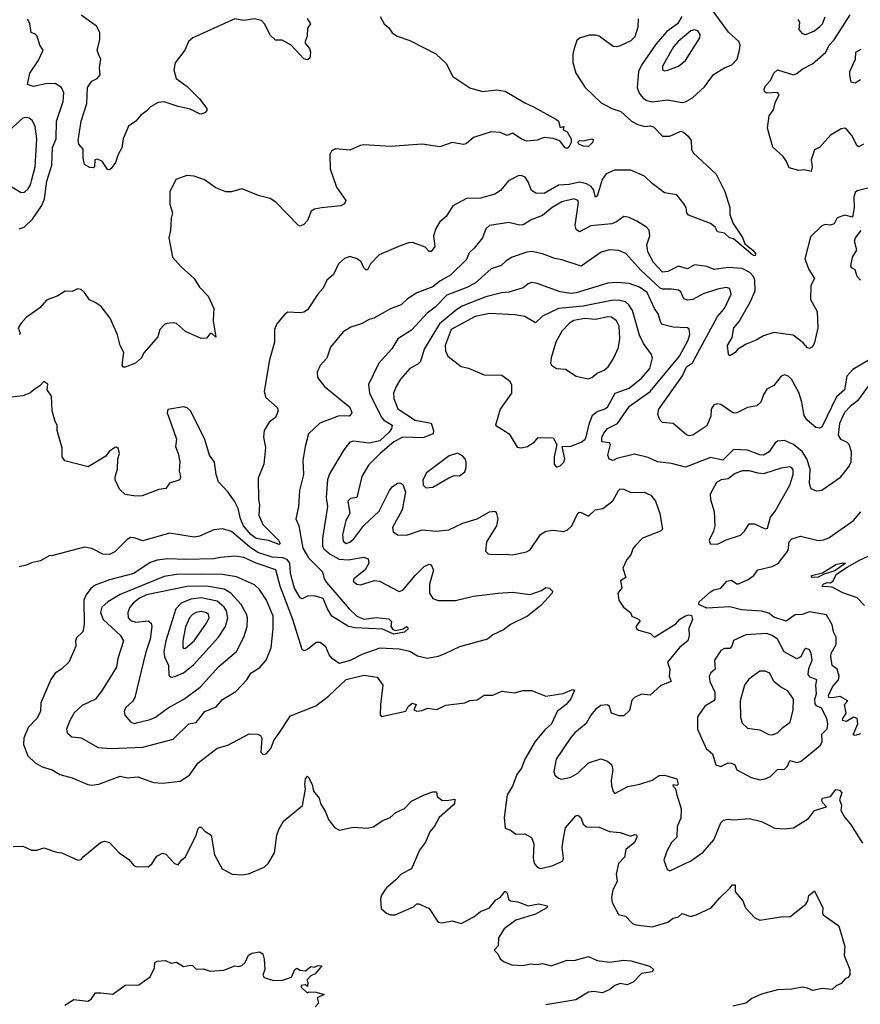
# Model space of a CAD drawing. Extents: x 1603745 to 1745082, y 385868 to 533966.
# Tile 119 of 256: x 1650427 to 1655183, y 435619 to 441188. Entities that reach past the tile are written whole.
import ezdxf

# ---------------------------------------------------------------- set-up
doc = ezdxf.new("R2010")
doc.units = 0

msp = doc.modelspace()

# ---------------------------------------------------------------- linework, layer by layer
at = {"layer": '0CON20XD'}
for points in [[(1652466.1, 441206.1), (1652490, 441165), (1652515, 441142.5), (1652535, 441113.3), (1652562.5, 441095), (1652635, 441070), (1652782.5, 440995), (1652840.5, 440940.5), (1652877.3, 440867.3), (1652975, 440803.1), (1653045, 440782.1), (1653125, 440791.4), (1653175, 440784.3), (1653285, 440717.1), (1653335, 440695.7), (1653465, 440623.5), (1653475.4, 440615), (1653485, 440577.5), (1653506.7, 440585), (1653502.5, 440565), (1653525, 440553.8), (1653548.1, 440515), (1653546.8, 440493.2), (1653535, 440467.5), (1653525, 440460), (1653514, 440464), (1653482.9, 440502.9), (1653445, 440515.7), (1653395, 440521.2), (1653355, 440506.7), (1653295, 440502), (1653265, 440514), (1653216.1, 440546.1), (1653185, 440533.8), (1653145, 440550), (1653095, 440553.8), (1652995, 440522), (1652954.3, 440485.7), (1652937.9, 440482.1), (1652875, 440492.9), (1652805, 440468.6), (1652703.6, 440483.6), (1652525, 440471.3), (1652375, 440480.4), (1652353.4, 440476.6), (1652295, 440450), (1652215, 440458), (1652192.5, 440445), (1652182.5, 440425), (1652183.8, 440345), (1652220.5, 440240.5), (1652272.5, 440165), (1652265, 440147.5), (1652243.8, 440136.2), (1652135, 440124.2), (1652095, 440115.8), (1652076.2, 440105), (1652055, 440053.3), (1652035, 440030), (1652015, 440020), (1652005, 440023.3), (1651875.7, 440155.7), (1651845, 440176.2), (1651785, 440192), (1651685, 440232), (1651625, 440214.3), (1651594.5, 440214.5), (1651537.3, 440237.3), (1651472.7, 440282.7), (1651415, 440303.3), (1651373.9, 440306.1), (1651310, 440285), (1651277.5, 440215), (1651276.1, 440143.9), (1651292.5, 440095), (1651284, 440065), (1651281.2, 439995), (1651272, 439955), (1651291.2, 439845), (1651340.3, 439790.3), (1651414.3, 439725), (1651445.6, 439675), (1651494.3, 439625), (1651525.7, 439555), (1651524.2, 439525), (1651521.4, 439485), (1651537, 439393), (1651515, 439412.5), (1651505, 439413.3), (1651485, 439386.2), (1651455, 439384), (1651366.2, 439425), (1651315, 439470), (1651295, 439474.3), (1651259.5, 439470.5), (1651246.1, 439463.9), (1651221.2, 439435), (1651209.2, 439395), (1651132, 439305), (1651115, 439273.3), (1651082.5, 439245), (1651025, 439223.3), (1651015, 439223.3), (1651007.5, 439235), (1651016, 439305), (1650995.6, 439345.6), (1650980.6, 439405), (1650940.2, 439500.2), (1650888, 439565), (1650855, 439589.2), (1650823, 439603), (1650795, 439645.8), (1650775, 439662.9), (1650754.4, 439665.6), (1650725, 439650.8), (1650685, 439652), (1650643.9, 439626.1), (1650578.7, 439601.3), (1650542.2, 439557.8), (1650465, 439503.3), (1650435, 439472.5)], [(1652053.3, 441195), (1652072.5, 441165), (1652055, 441140), (1652053.8, 441095), (1652042.5, 441065), (1652042.5, 441055), (1652067.5, 441025), (1652072.5, 441005), (1652068.8, 440971.2), (1652055, 440961.9), (1652035, 440967.1), (1651963.3, 441045), (1651911.7, 441071.7), (1651875, 441073.3), (1651845, 441100.8), (1651815, 441162.9), (1651795, 441182.9), (1651755, 441193.5), (1651695, 441184.2), (1651645, 441192.5), (1651407.5, 441085), (1651382, 441065), (1651361.1, 441015), (1651307.9, 440945), (1651299.2, 440905), (1651312.2, 440855), (1651375, 440810.4), (1651405, 440781.1), (1651445, 440740.8), (1651485.8, 440685), (1651486, 440674), (1651476.1, 440663.9), (1651455.7, 440654.3), (1651445, 440655.8), (1651392.4, 440682.4), (1651325, 440696.7), (1651245, 440724.2), (1651210.9, 440719.1), (1651166.7, 440695), (1651147.5, 440672.5), (1651112, 440648), (1651085, 440614.2), (1651043.2, 440586.8), (1651013.2, 440515), (1651006.2, 440463.8), (1650984.4, 440425), (1650969.4, 440380.6), (1650945, 440346), (1650935, 440338.8), (1650925, 440341.2), (1650895, 440387.5), (1650865, 440400), (1650852.5, 440395), (1650850, 440355), (1650845, 440350), (1650825, 440352.5), (1650795, 440370), (1650786.7, 440405), (1650786.7, 440455), (1650761.2, 440485), (1650758, 440505), (1650774.4, 440615), (1650807.8, 440715), (1650811.4, 440805), (1650835, 440840), (1650866.7, 440855), (1650883, 440877), (1650878.8, 440915), (1650886, 440965), (1650873.4, 440993.4), (1650865.8, 441015), (1650880, 441075), (1650880, 441115), (1650862, 441152), (1650775, 441213.3)], [(1654173.2, 441206.8), (1654148.7, 441165), (1654089.5, 441120.5), (1654027.6, 441052.4), (1653947.7, 440935), (1653928.8, 440895), (1653920, 440805), (1653932, 440772), (1653954.2, 440744.2), (1653975, 440731.5), (1654006.2, 440723.8), (1654095, 440734.6), (1654144.2, 440725.8), (1654175, 440718.9)], [(1654175, 440718.9), (1654195, 440723.2), (1654234, 440746), (1654301.9, 440808.1), (1654351.9, 440878.1), (1654415, 440915.7), (1654457.1, 440932.9), (1654485.9, 440964.1), (1654500.6, 441015), (1654503.3, 441045), (1654495.6, 441065), (1654437.9, 441117.9), (1654345, 441243.8)], [(1655201.1, 440485), (1655175, 440469.5), (1655165.4, 440475.4), (1655135, 440532.9), (1655105, 440568.8), (1655095, 440573.8), (1655075, 440571.2), (1655015, 440534.2), (1654953.5, 440466.5), (1654925, 440451.2), (1654905.6, 440395), (1654911.8, 440355), (1654905, 440330), (1654865, 440338.6), (1654835, 440335.8), (1654780.1, 440350.1), (1654766.1, 440386.1), (1654746, 440415), (1654687.5, 440467.5), (1654658.9, 440575), (1654668, 440645), (1654691.7, 440678.3), (1654701.9, 440718.1), (1654724.4, 440765), (1654715, 440777.3), (1654651.9, 440771.9), (1654641, 440781), (1654638.8, 440795), (1654646.4, 440815), (1654675.2, 440845), (1654693.2, 440885), (1654715, 440904.2), (1654805, 440875.4), (1654825, 440883.6), (1654855, 440908), (1654912.4, 440937.6), (1654988.5, 441005), (1655007.1, 441045), (1655035.4, 441075), (1655125, 441215.7)], [(1654875, 441104.3), (1654925, 441125.4), (1654955, 441149.6), (1654968.7, 441165), (1654985.4, 441205)], [(1650425, 440004.7), (1650452.7, 440015), (1650500.7, 440059.3), (1650553.3, 440136.7), (1650568.6, 440175), (1650581.6, 440275), (1650608.9, 440365), (1650613.1, 440465), (1650633.3, 440515), (1650635.7, 440615), (1650673.5, 440725), (1650676.8, 440775), (1650663.3, 440805), (1650628.2, 440828.2), (1650575, 440825.4), (1650505, 440810), (1650471.2, 440821.2), (1650485.6, 440885), (1650532.2, 440955), (1650560.8, 441015), (1650541.4, 441045), (1650525.5, 441095), (1650515, 441106.5), (1650492.2, 441115), (1650485, 441166.2), (1650471.5, 441191.5)], [(1653927.1, 441192.9), (1653925.3, 441145), (1653908.3, 441091.7), (1653885, 441068.5), (1653825, 441039.6), (1653805, 441033.8), (1653785, 441037.3), (1653705.8, 441095), (1653685, 441101.1), (1653649.1, 441100.9), (1653595, 441083.3), (1653579.3, 441070.7), (1653563.8, 441025), (1653556.4, 440993.6), (1653556.4, 440946.4), (1653573.8, 440885), (1653626.2, 440805), (1653717.4, 440717.4), (1653776.7, 440686.7), (1653828.5, 440668.5), (1653889.5, 440615), (1653925, 440595.3), (1653965, 440583.2), (1653995, 440587.2), (1654013.1, 440583.1), (1654065, 440528.5), (1654105, 440530), (1654167, 440557), (1654182.5, 440552.5), (1654208.6, 440528.6), (1654226.9, 440505), (1654228.6, 440455), (1654237.5, 440435), (1654366.9, 440315), (1654416.7, 440216.7), (1654444.6, 440125), (1654444.4, 440084.4), (1654464.2, 440035), (1654516, 439956), (1654530.5, 439920.5), (1654575.5, 439885), (1654589.5, 439865), (1654588, 439852), (1654575, 439855.7), (1654465, 439948.8), (1654443.3, 439955), (1654415, 439980), (1654375, 439987.5), (1654362, 440015), (1654335, 440036), (1654212.1, 440082.1), (1654202, 440095), (1654197.5, 440125), (1654187.5, 440145), (1654145, 440196.9), (1654075, 440209.4), (1654005, 440261.4), (1653963.1, 440303.1), (1653885, 440337.6), (1653792, 440338), (1653745, 440316.6), (1653723.8, 440285), (1653695, 440190), (1653685, 440184.3), (1653674.6, 440225), (1653660.4, 440245), (1653635, 440259), (1653595, 440268.7), (1653535.3, 440255.3), (1653475, 440252.6), (1653395, 440205.7), (1653347.9, 440207.9), (1653322.4, 440222.4), (1653305, 440271.4), (1653287.3, 440297.3), (1653265, 440307.5), (1653246.7, 440305), (1653193.6, 440276.4), (1653147.2, 440222.8), (1653115, 440201.1), (1653035, 440178.1), (1652955, 440177.1), (1652878.8, 440135), (1652840.8, 440075), (1652805.4, 440044.6), (1652782, 440008), (1652768.1, 439965), (1652775.6, 439905), (1652755, 439876.7), (1652745, 439877.5), (1652720.7, 439900.7), (1652655, 439925.8), (1652635, 439927.5), (1652579.3, 439909.3), (1652460.9, 439859.1), (1652412.5, 439807.5), (1652395, 439773.3), (1652385, 439774), (1652375, 439783.8), (1652358.6, 439818.6), (1652337.5, 439835), (1652295, 439849.2), (1652265, 439838), (1652232, 439808), (1652202.5, 439747.5), (1652164.6, 439715.4), (1652145, 439668.8), (1652114.5, 439635.5), (1652055, 439547.1), (1652035, 439534.4), (1652015, 439530.8), (1651945, 439534), (1651927.1, 439522.9), (1651882, 439468), (1651870, 439435), (1651868.6, 439365), (1651840, 439265), (1651811.1, 439085), (1651820.9, 439050.9), (1651884.2, 438995), (1651890, 438975), (1651875, 438938), (1651838.7, 438911.3), (1651811.4, 438865), (1651807, 438827), (1651817.8, 438767.8), (1651807.8, 438675), (1651776.9, 438595), (1651778.5, 438475), (1651784.6, 438444.6), (1651781.2, 438385), (1651803.6, 438333.7), (1651890.8, 438245), (1651901.2, 438225), (1651895, 438218.8), (1651835, 438242.2), (1651765, 438253.9), (1651735, 438277.1), (1651694, 438325), (1651676.7, 438365), (1651662.8, 438422.8), (1651643.2, 438465), (1651605, 438518.2), (1651551.8, 438575), (1651538.9, 438615), (1651528.8, 438685), (1651502.1, 438725), (1651475, 438814.3), (1651395, 438973.3), (1651375, 438993.3), (1651355, 438998.8), (1651265, 438982.5), (1651261.2, 438965), (1651285.9, 438895.9)], [(1654830.6, 441190.6), (1654839.2, 441175), (1654835, 441133.3), (1654855, 441110.8), (1654875, 441104.3)], [(1654075, 440898.6), (1654095, 440902.2), (1654155.3, 440924.7), (1654195, 440957.1), (1654275.6, 441085), (1654277.1, 441105), (1654265, 441125.7), (1654245, 441131.4), (1654225, 441125.6), (1654152.7, 441065), (1654126.2, 441035), (1654063.8, 440925), (1654065, 440904.2), (1654075, 440898.6)], [(1655185, 440847.5), (1655155, 440830), (1655132.5, 440835), (1655123.3, 440875), (1655124, 440895), (1655155.5, 440965), (1655157.1, 441005), (1655188.9, 441021.1)], [(1650365, 440253.3), (1650435, 440211.1), (1650455, 440213.1), (1650475, 440231.9), (1650489.1, 440255), (1650495.3, 440285), (1650514.7, 440355), (1650524.6, 440515), (1650515.3, 440585.3), (1650498, 440618), (1650480.7, 440630.7), (1650465, 440635.5), (1650445, 440630.9), (1650370.9, 440565)], [(1653645, 440471.1), (1653615, 440472.5), (1653591.4, 440485), (1653584.4, 440495.6), (1653594.6, 440505.4), (1653615, 440503.3), (1653665, 440514.3), (1653671.2, 440511.2), (1653669.6, 440495), (1653645, 440471.1)], [(1655226.1, 440236.1), (1655165, 440220), (1655155, 440210), (1655147.1, 440185), (1655148.5, 440125), (1655139.7, 440070.3), (1655095, 440082.5), (1655052.1, 440067.9), (1655035, 440034.2), (1655015, 440025.8), (1654985, 440029.2), (1654965, 440022.9), (1654900.9, 439959.1), (1654869.2, 439835), (1654892.5, 439775), (1654923.3, 439725), (1654902.5, 439685), (1654900.6, 439605), (1654938.3, 439538.3), (1654943.5, 439445), (1654925, 439362.5), (1654912.7, 439337.3), (1654895, 439328.8), (1654885, 439332), (1654860.3, 439360.3), (1654803.2, 439403.2), (1654695, 439419.4), (1654635, 439399.1), (1654594, 439375), (1654537.3, 439352.7), (1654490, 439325), (1654476, 439305), (1654455, 439292), (1654445, 439287.5), (1654437, 439297), (1654431.2, 439345), (1654458.8, 439391.2), (1654468.2, 439445), (1654498.8, 439481.2), (1654560.1, 439589.9), (1654588.7, 439655), (1654586.7, 439715), (1654578.2, 439735), (1654557.9, 439757.9), (1654515, 439780.2), (1654435, 439785.8), (1654355.8, 439775.8), (1654315, 439792.9), (1654245, 439801.5), (1654205, 439778.8), (1654155, 439793.6), (1654095, 439763.3), (1654065, 439760), (1654012.9, 439815), (1653981.2, 439875), (1653974.7, 439915), (1653992.8, 439965), (1653988.2, 439998.2), (1653974.1, 440014.1), (1653919.4, 440049.4), (1653875, 440069.4), (1653845, 440074.2), (1653804.4, 440045), (1653776.7, 440033.3), (1653658.5, 440021.5), (1653595, 439988.5), (1653575, 440001.2), (1653570.7, 440025), (1653588.9, 440155), (1653585, 440166.2), (1653565, 440175.2), (1653495, 440157.1), (1653440.5, 440125), (1653385, 440080), (1653325, 440058.1), (1653275, 440028.5), (1653255, 440026.7), (1653195, 440041.8), (1653085, 440024.5), (1653064.6, 440005.4), (1653046, 439955), (1652999.2, 439895), (1652971.1, 439868.9), (1652955, 439832), (1652865, 439743.1), (1652805, 439709.3), (1652765, 439676.8), (1652675, 439642.9), (1652620.8, 439609.2), (1652585, 439575.7), (1652525, 439552.2), (1652430.9, 439499.1), (1652405, 439492.9), (1652362.1, 439467.9), (1652301.1, 439448.9), (1652257.9, 439422.1), (1652185.8, 439335), (1652165, 439273.3), (1652127.7, 439232.3), (1652110, 439195), (1652112.9, 439165), (1652152.6, 439112.6), (1652295, 438997.1), (1652305.8, 438964.2), (1652294.3, 438945.7), (1652235, 438946.7), (1652125, 438906.9), (1652061.1, 438845), (1652041.8, 438775), (1652028.9, 438695), (1652033.8, 438615), (1652010.5, 438525), (1652005.5, 438435), (1651989.2, 438365), (1652006.7, 438325), (1652029.7, 438199.7), (1652060.9, 438145), (1652141.2, 438065), (1652150.6, 438025), (1652162.4, 438005), (1652290.9, 437855), (1652335, 437814.1), (1652375, 437797.9), (1652445, 437807.5), (1652515, 437800.2), (1652530.3, 437785), (1652526.9, 437755), (1652539.1, 437739.1), (1652555, 437732.9), (1652597.3, 437742.7), (1652615, 437756.2), (1652627.5, 437745), (1652605, 437724.7), (1652545, 437711.9), (1652480.9, 437740.8), (1652325, 437747.6), (1652286.8, 437756.8), (1652193.8, 437815), (1652168.4, 437855), (1652144.4, 437915), (1652095, 437928.6), (1652055, 437927.9), (1652025, 437913.1), (1652015, 437917.3), (1651982.1, 437972.1), (1651969, 438019), (1651958.9, 438058.9), (1651956.7, 438115), (1651940.8, 438135), (1651915, 438144.6), (1651855, 438148.7), (1651775, 438174.3), (1651726.9, 438206.9), (1651625, 438293.8), (1651575, 438308.8), (1651525, 438303.3), (1651445, 438266.4), (1651415, 438260.4), (1651275, 438283.3), (1651125, 438240.9), (1651075, 438258.1), (1651055, 438259.2), (1651035, 438248), (1650965, 438178.5), (1650935, 438163.2), (1650897.5, 438165), (1650835, 438198), (1650795, 438204), (1650615, 438156.7), (1650593.6, 438156.4), (1650545, 438126.7), (1650495, 438116.2), (1650465, 438102), (1650425, 438093.8)], [(1655183.8, 439715), (1655166.2, 439735), (1655153.9, 439773.9), (1655134.3, 439785), (1655130.5, 439795), (1655138.2, 439845), (1655163.5, 439885), (1655150.8, 439935), (1655156.1, 439955), (1655187.5, 439995)], [(1654865, 438948.8), (1654852.3, 439025), (1654835, 439080), (1654794.2, 439155), (1654775, 439172), (1654755, 439178.8), (1654735, 439172.5), (1654695, 439120), (1654655, 439098.8), (1654635, 439066), (1654620, 439025), (1654598.8, 439005), (1654545, 438994.5), (1654485, 438965.4), (1654465, 438962.1), (1654395, 439011.9), (1654374.2, 439015.8), (1654355, 439008.8), (1654339.4, 438985), (1654338.1, 438945), (1654315, 438891.2), (1654235, 438838.8), (1654215, 438834.5), (1654200.6, 438840.6), (1654125, 438904.5), (1654065, 438909.2), (1654050, 438925), (1654038, 438955), (1654043.1, 438985), (1654176.9, 439173.1), (1654199.2, 439225), (1654233.1, 439246.9), (1654265, 439303.1), (1654375, 439510), (1654415.8, 439555), (1654452.7, 439635), (1654445, 439666.9), (1654425, 439672.7), (1654375, 439663.3), (1654295, 439638.2), (1654235, 439605.5), (1654205, 439601.5), (1654185, 439610), (1654168.1, 439648.1), (1654155, 439658.1), (1654115, 439664.8), (1654065, 439663.2), (1654050.1, 439670.1), (1653942.2, 439772.2), (1653856.9, 439865), (1653817, 439883), (1653765, 439886.9), (1653717.4, 439872.6), (1653605, 439794.4), (1653495, 439830), (1653455, 439837.3), (1653385, 439864.6), (1653325, 439876.2), (1653296, 439874), (1653214.2, 439845), (1653180, 439825), (1653151.3, 439798.7), (1653095, 439778.5), (1653005, 439698.4), (1652957, 439673), (1652845, 439629.5), (1652777.5, 439562.5), (1652732.4, 439527.6), (1652645, 439431.5), (1652567.5, 439382.5), (1652532.6, 439327.4), (1652458.5, 439245), (1652400.5, 439125), (1652406.9, 439075), (1652471.9, 438941.9), (1652485.2, 438925.2), (1652534.1, 438894.1), (1652531, 438875), (1652517.6, 438855), (1652464.7, 438805.3), (1652405, 438792.8), (1652316.2, 438803.8), (1652295, 438798.1), (1652261.1, 438755), (1652180.9, 438619.1), (1652169.6, 438585), (1652162.3, 438485), (1652168.7, 438435), (1652140.6, 438255), (1652140.3, 438210.3), (1652148.9, 438195), (1652183.8, 438165), (1652235, 438136.8), (1652285, 438132.4), (1652375, 438147.5), (1652398.5, 438138.5), (1652402.5, 438115), (1652382.7, 438077.3), (1652318, 438025), (1652315, 438012.5), (1652335, 437996.2), (1652355, 437992.5), (1652434.5, 438015.5), (1652463, 438013), (1652575, 437954), (1652595, 437962), (1652664.7, 438045.3), (1652715, 438094.4), (1652745, 438108.6), (1652755, 438104.3), (1652768.8, 438075), (1652746.5, 437995), (1652745.6, 437945), (1652764, 437915), (1652795, 437903.3), (1652893.6, 437903.6), (1652995, 437927.5), (1653135, 437944.6), (1653215, 437949.2), (1653315, 437936.2), (1653380, 437960), (1653405, 437976.7), (1653425, 437973.3), (1653442.5, 437955), (1653440, 437945), (1653375.9, 437874.1), (1653301.2, 437815), (1653205, 437767.5), (1653165, 437737.1), (1653105, 437709.2), (1653075, 437684.3), (1652915, 437640.8), (1652835.9, 437604.1), (1652795, 437585.6), (1652735, 437575.7), (1652677.5, 437587.5), (1652635, 437614), (1652575, 437626.9), (1652465, 437634.2), (1652362.9, 437597.1), (1652296.6, 437563.4), (1652235, 437546.2), (1652194.5, 437574.5), (1652179.2, 437595), (1652160.3, 437640.3), (1652127.5, 437665), (1652105, 437666.2), (1652056.7, 437625), (1652035, 437618.8), (1652026, 437626), (1651973.3, 437795), (1651901.6, 437985), (1651876.1, 438076.1), (1651765, 438113.5), (1651694.7, 438145.3), (1651645, 438153.4), (1651563.6, 438146.4), (1651525, 438139.4), (1651365, 438134.7), (1651265, 438138.8), (1651205, 438131.1), (1651165, 438117.3), (1651072.9, 438055), (1650935, 438020.8), (1650855, 437988.8), (1650829.5, 437970.5), (1650804.3, 437935.7), (1650790.9, 437905), (1650792, 437768), (1650784.2, 437725), (1650748.8, 437691.2), (1650743.8, 437675), (1650746, 437645), (1650706, 437555), (1650663.8, 437515), (1650627.5, 437492.5), (1650604.4, 437455.6), (1650547.5, 437325), (1650544.3, 437275), (1650524, 437235), (1650475, 437183.8), (1650450.6, 437125), (1650448.1, 437088.1), (1650474.3, 437025), (1650514.6, 436984.6), (1650555, 436961.9), (1650611.2, 436945), (1650655, 436918.1), (1650725, 436900), (1650812.2, 436862.2), (1650835, 436858.2), (1650875, 436863.6), (1650995, 436909.4), (1651035, 436900.8), (1651095, 436905.7), (1651185, 436874), (1651235, 436869.2), (1651335, 436882), (1651388, 436915), (1651435, 436982), (1651545, 437067.1), (1651605, 437085.6), (1651725, 437148), (1651775, 437146.7), (1651790, 437140), (1651797.5, 437125), (1651791.2, 437045), (1651805, 437032.5), (1651822.5, 437035), (1651848.8, 437065), (1651866.7, 437115), (1651890, 437145), (1651959.2, 437250.8), (1652102.6, 437307.4), (1652175, 437362.5), (1652275, 437455.8), (1652375, 437480.8), (1652449.5, 437469.5), (1652482.5, 437425), (1652468.8, 437315), (1652467, 437257), (1652475, 437247.5), (1652612.5, 437277.5), (1652625, 437302.5), (1652648.3, 437321.7), (1652670, 437315), (1652657.5, 437285), (1652675, 437276.7), (1652705, 437280), (1652735, 437293.8), (1652787, 437287), (1652838.8, 437311.2), (1652945, 437324.3), (1652973.4, 437336.6), (1653015, 437340.8), (1653055, 437367.8), (1653105, 437368.1), (1653155, 437390.8), (1653225, 437381.2), (1653275, 437393.8), (1653325, 437393.8), (1653347.5, 437385), (1653405, 437362), (1653502.3, 437377.7), (1653555, 437400), (1653566.7, 437395), (1653545, 437347.5), (1653518.8, 437315), (1653468.6, 437275), (1653436.2, 437205), (1653398.8, 437171.2), (1653344.5, 437105), (1653285.5, 437005), (1653266.5, 436955), (1653240.5, 436919.5), (1653215, 436852), (1653186.2, 436803.8), (1653168, 436675), (1653174, 436615), (1653205, 436603.3), (1653235, 436582), (1653285, 436582.5), (1653322.7, 436562.7), (1653336.6, 436526.6), (1653332.9, 436445), (1653338.1, 436418.1), (1653354.3, 436395), (1653375, 436386.2), (1653445.3, 436404.7), (1653500, 436430), (1653504.5, 436445.5), (1653497.3, 436505), (1653501.9, 436548.1), (1653515, 436616.7), (1653573.3, 436685), (1653585, 436688.2), (1653602.1, 436675), (1653615, 436638), (1653635, 436622.9), (1653705, 436621.5), (1653765, 436595.6), (1653825, 436590), (1653885, 436569.2), (1653905, 436580), (1653917.2, 436577.2), (1653919.2, 436565), (1653905.3, 436535), (1653857.5, 436495), (1653848.9, 436451.1), (1653815.6, 436415), (1653802.9, 436355), (1653807.5, 436315), (1653784, 436265), (1653775.7, 436225), (1653779.2, 436195), (1653815, 436127.5), (1653855, 436117.5), (1653895, 436075.8), (1653915, 436068.1), (1654005, 436057.1), (1654095, 436084.4), (1654125, 436105.6), (1654155, 436113.1), (1654175, 436133.1), (1654225, 436116), (1654255.6, 436124.4), (1654340, 436165), (1654387.9, 436222.1), (1654444.4, 436275.6), (1654460, 436295), (1654475.6, 436295.6), (1654476.2, 436255), (1654519.2, 436205), (1654534, 436165), (1654587.3, 436107.3), (1654615, 436094), (1654745, 436115.7), (1654785, 436113.1), (1654875, 436186.2), (1654887.1, 436205), (1654891.2, 436235), (1654925, 436260), (1654971.2, 436165), (1654968.8, 436135), (1654973.3, 436125), (1655056.4, 436066.4), (1655063.3, 436055), (1655096.2, 435945), (1655092.5, 435895), (1655123.3, 435815), (1655123.3, 435785), (1655115, 435770), (1655097, 435763), (1655075, 435736.7), (1655046.7, 435723.3), (1655025, 435703.3), (1654968.3, 435708.3), (1654915, 435696.2), (1654885, 435710.8), (1654855, 435715.7), (1654795, 435704), (1654715, 435700.8), (1654625, 435675.7), (1654568.9, 435651.1), (1654535, 435625.7), (1654462.4, 435607.6)], [(1655243.3, 439136.7), (1655168.3, 439031.7), (1655125, 439000.7), (1655094, 438966), (1655065.2, 438905), (1655058.9, 438838.9), (1655071.4, 438815), (1655105, 438800), (1655117.5, 438787.5), (1655131.5, 438745), (1655130, 438685), (1655120.4, 438665), (1655064.8, 438595.2), (1654965, 438524.4), (1654935, 438520.6), (1654904.4, 438535), (1654895.3, 438565.3), (1654898.8, 438645), (1654881.7, 438705), (1654855, 438745.8), (1654805, 438785.8), (1654755, 438807.7), (1654715, 438804.6), (1654702.1, 438795), (1654667, 438743), (1654635, 438725.4), (1654615, 438726.8), (1654545, 438753.8), (1654465, 438757.5), (1654405, 438696.7), (1654335, 438711.2), (1654195, 438657.8), (1654115, 438677.7), (1654036.5, 438686.5), (1653982.4, 438712.4), (1653905, 438731.2), (1653805, 438706.5), (1653785, 438694.2), (1653762.2, 438702.2), (1653755.3, 438725), (1653770.5, 438785), (1653764.4, 438794.4), (1653721.1, 438801.1), (1653720.7, 438825), (1653731.4, 438848.6), (1653753.8, 438876.2), (1653810.3, 438905), (1653877.9, 439002.1), (1653995, 439085.9), (1654160.9, 439285), (1654210, 439375), (1654218.5, 439408.5), (1654215, 439438), (1654205, 439445.5), (1654125, 439449.6), (1654064.4, 439465), (1654054.7, 439475), (1654039.5, 439525), (1654018.7, 439555), (1653977.1, 439645), (1653935, 439675.7), (1653875, 439695.8), (1653805, 439701.8), (1653755, 439697.1), (1653575, 439642.6), (1653545, 439639.3), (1653485, 439648.2), (1653355, 439696.7), (1653325, 439701.1), (1653305, 439694.4), (1653275, 439672.1), (1653195, 439646.4), (1653153.3, 439643.3), (1653065, 439620.3), (1652935, 439570.5), (1652901.3, 439548.7), (1652802.6, 439467.4), (1652715.9, 439325), (1652695, 439254.2), (1652680.8, 439239.2), (1652634.5, 439215), (1652581.1, 439155), (1652556.5, 439113.5), (1652543.2, 439075), (1652543.5, 439045), (1652567.6, 438987.6), (1652665, 438923.2), (1652755, 438905.7), (1652769.4, 438865), (1652765.8, 438845), (1652707.4, 438822.6), (1652595, 438826.2), (1652545, 438800), (1652466.1, 438735), (1652400.7, 438669.3), (1652362.9, 438605), (1652335, 438486.2), (1652299.4, 438480.6), (1652283.3, 438465), (1652294.6, 438395.4), (1652271.8, 438355), (1652253.6, 438275), (1652257.8, 438237.8), (1652275, 438225.4), (1652295, 438232.5), (1652318.7, 438251.3), (1652375, 438327.7), (1652461.5, 438408.5), (1652519.5, 438525), (1652535, 438545.5), (1652565, 438566.5), (1652577.8, 438567.8), (1652595, 438558.6), (1652610.5, 438515), (1652590.5, 438415), (1652537.3, 438315), (1652541.1, 438291.1), (1652565, 438274.2), (1652615, 438272.5), (1652705, 438302.5), (1652785.4, 438294.6), (1652855, 438303.6), (1652935, 438341.1), (1653015, 438364.3), (1653086.1, 438403.9), (1653115, 438407.5), (1653123, 438403), (1653133.3, 438365), (1653124.3, 438325), (1653067.8, 438235), (1653062.1, 438182.1), (1653077.5, 438167.5), (1653103, 438163), (1653174.2, 438165.8), (1653215, 438160.8), (1653295, 438178.8), (1653315, 438188.8), (1653374.6, 438275.4), (1653405, 438295.6), (1653445, 438300.8), (1653505, 438293.1), (1653525, 438300), (1653550.6, 438325), (1653585, 438396.9), (1653595, 438403.1), (1653605, 438400.6), (1653645, 438380.5), (1653683.8, 438416.2), (1653726.4, 438423.6), (1653783.2, 438466.8), (1653814.6, 438525.4), (1653825, 438534.2), (1653845, 438533.3), (1653885, 438514.3), (1653960, 438515), (1653997.9, 438497.9), (1654024.3, 438464.3), (1654049.2, 438395), (1654063.6, 438306.4), (1654052.5, 438295), (1653951.2, 438255), (1653911.2, 438215), (1653896.2, 438195), (1653885, 438161.2), (1653862, 438135), (1653840, 438085), (1653857.5, 438032.5), (1653827.5, 438015), (1653833.3, 437975), (1653811.2, 437945), (1653817.5, 437905), (1653843.8, 437865), (1653883.3, 437835), (1653890, 437815), (1653928.3, 437798.3), (1653937.7, 437787.7), (1653913.8, 437755), (1653916.7, 437745), (1653927.5, 437735), (1653997.1, 437717.1), (1654015, 437697.5), (1654021.7, 437698.3), (1654139.4, 437770.6), (1654163.2, 437796.8), (1654195, 437816.7), (1654215, 437822.5), (1654228.3, 437818.3), (1654233.3, 437795), (1654214, 437745), (1654215.7, 437705), (1654207.8, 437675), (1654161.5, 437638.5), (1654092.9, 437555), (1654105.8, 437515), (1654102, 437475), (1654112.5, 437445), (1654055, 437423.1), (1653995, 437367.5), (1653945, 437373.6), (1653906, 437354), (1653891.3, 437338.7), (1653878.3, 437281.7), (1653845, 437250.5), (1653818.5, 437251.5), (1653775, 437265.6), (1653763.8, 437303.8), (1653753.6, 437313.6), (1653715, 437308.2), (1653685, 437286.4), (1653658.4, 437255), (1653633.2, 437206.8), (1653568.2, 437155), (1653545, 437127.8), (1653461.9, 437005), (1653450, 436935), (1653456, 436915), (1653475, 436898), (1653492.7, 436892.7), (1653545, 436904.5), (1653585, 436926.5), (1653645, 436984.5), (1653715, 437008.1), (1653753.5, 436993.5), (1653775.6, 436975), (1653783.1, 436945), (1653773.6, 436885), (1653776.4, 436856.4), (1653785, 436822.5), (1653795, 436811.2), (1653868.6, 436851.4), (1653936.1, 436863.9), (1654005, 436886.2), (1654045, 436912.5), (1654075, 436914.5), (1654146.2, 436895), (1654153.3, 436865), (1654145, 436856.7), (1654125, 436860), (1654122.5, 436855), (1654137.7, 436837.7), (1654145.7, 436804.3), (1654168.9, 436725), (1654168.3, 436671.7), (1654148.1, 436625), (1654145.6, 436565), (1654115.8, 436535), (1654088.6, 436485), (1654072.5, 436435), (1654090.8, 436380.8), (1654105, 436373.3)], [(1653465, 438657.5), (1653485, 438663.8), (1653506, 438685), (1653512.5, 438705), (1653497.5, 438775), (1653545, 438775.8), (1653605, 438799.4), (1653625, 438814.4), (1653633.2, 438826.8), (1653648.9, 438901.1), (1653668.5, 438951.5), (1653695, 438971.1), (1653735, 438984.7), (1653752.8, 438997.2), (1653796.2, 439075), (1653875, 439104.2), (1653945, 439160.3), (1653993.1, 439215), (1654007.5, 439275), (1654002.5, 439295), (1653956.5, 439356.5), (1653934.3, 439404.3), (1653894, 439544), (1653874.6, 439575), (1653855, 439592), (1653815, 439601.9), (1653775, 439600), (1653615, 439568.4), (1653475.5, 439554.5), (1653385, 439510.6), (1653345, 439474.3), (1653285, 439508.8), (1653228.7, 439518.7), (1653085, 439526.2), (1653005, 439510.3), (1652868, 439435), (1652834.2, 439345), (1652836, 439315), (1652850, 439285), (1652925, 439226.7), (1652967, 439217), (1653055, 439179.5), (1653155, 439177.8), (1653199.2, 439145), (1653209.2, 439125), (1653210, 439075), (1653145, 438986), (1653120, 438895), (1653196.7, 438845), (1653241.2, 438771.2), (1653265, 438765.8), (1653301.2, 438775), (1653340.3, 438799.7), (1653360, 438825), (1653445, 438823.3), (1653466.7, 438785), (1653451.4, 438715), (1653451.2, 438675), (1653465, 438657.5)], [(1650435, 439472.5), (1650419.1, 439445), (1650429.7, 439415), (1650426.5, 439405)], [(1653644.1, 439155.9), (1653665, 439163.8), (1653695, 439189.2), (1653733.4, 439206.6), (1653757.5, 439225), (1653787.6, 439272.4), (1653815.3, 439334.7), (1653823.5, 439385), (1653819.5, 439455), (1653804, 439484), (1653775, 439505.9), (1653755, 439507.9), (1653685, 439492.6), (1653625, 439498.7), (1653562.7, 439487.3), (1653538.1, 439471.9), (1653494.4, 439425.6), (1653460.2, 439365), (1653433.6, 439275), (1653430, 439245), (1653436, 439235), (1653465, 439215.8), (1653515, 439211.4), (1653575, 439172.5), (1653644.1, 439155.9)], [(1655266, 439284), (1655140.1, 439209.9), (1655107.4, 439172.6), (1655094.6, 439095), (1655048.4, 439055), (1654965, 438884), (1654952.3, 438877.7), (1654931.7, 438881.7), (1654882.4, 438922.4), (1654865, 438948.8)], [(1651285.9, 438895.9), (1651314.3, 438815), (1651308.1, 438775), (1651324.4, 438735), (1651333.6, 438686.4), (1651330, 438635), (1651338, 438605), (1651333.3, 438585), (1651275, 438566), (1651254.4, 438535.6), (1651215, 438531.4), (1651120, 438495), (1651085, 438492.9), (1651025, 438502), (1650991.9, 438531.9), (1650967.1, 438585), (1650967, 438603), (1650981.4, 438645), (1650981.9, 438705), (1650992.9, 438735), (1650985, 438762), (1650975, 438770), (1650965, 438768.6), (1650934.4, 438745), (1650915, 438719.4), (1650815, 438658.8), (1650683.4, 438693.4), (1650667.5, 438715), (1650667.5, 438765), (1650640, 438865), (1650638.8, 438895), (1650627.5, 438915), (1650612, 438975), (1650608.3, 439058.3), (1650583.3, 439095), (1650587, 439127), (1650565, 439142.5), (1650542.3, 439117.7), (1650506.7, 439095), (1650485, 439076.2), (1650445, 439060), (1650315, 439045.7)], [(1652725, 438540.9), (1652765, 438544.5), (1652855, 438597.1), (1652885, 438610), (1652915, 438608.8), (1652945, 438631.2), (1652954.3, 438655), (1652952.7, 438685), (1652947.3, 438705), (1652935, 438720), (1652905, 438735.5), (1652857.9, 438722.1), (1652729.1, 438625), (1652707.6, 438585), (1652710.7, 438555), (1652725, 438540.9)], [(1654375, 438222.2), (1654423.9, 438246.1), (1654505, 438273.2), (1654528, 438295), (1654555, 438337.5), (1654585, 438335.8), (1654645, 438308.1), (1654658.2, 438311.8), (1654675.5, 438375), (1654701.7, 438408.3), (1654785.3, 438555), (1654803.8, 438615), (1654802.8, 438642.8), (1654795, 438654.3), (1654785, 438658.2), (1654735, 438651.8), (1654635, 438620), (1654605, 438622.4), (1654555, 438637.2), (1654515, 438636), (1654475, 438620.4), (1654435, 438591.1), (1654396.2, 438585), (1654370.3, 438569.7), (1654334.5, 438505), (1654336.4, 438475), (1654355.9, 438405.9), (1654360, 438325), (1654353.5, 438295), (1654327.5, 438245), (1654334.3, 438224.3), (1654375, 438222.2)], [(1655185, 437148.8), (1655155, 437139.3), (1655142.4, 437142.4), (1655169.3, 437205), (1655165, 437235.8), (1655145, 437243), (1655105, 437218.1), (1655083.4, 437223.4), (1655084.3, 437235), (1655102.5, 437265), (1655094.8, 437315.2), (1655112, 437335), (1655070.3, 437360.3), (1655025, 437351.6), (1655004.4, 437355), (1655003.4, 437365), (1655025.9, 437415), (1655060.2, 437455), (1655064.2, 437475), (1655052.1, 437515), (1655025, 437536), (1655015.9, 437585.9), (1655017.9, 437605), (1655047.3, 437655), (1655046, 437695), (1655030.8, 437725), (1655023.3, 437765), (1654991.1, 437821.1), (1654895, 437838.8), (1654855, 437823.1), (1654815, 437822.5), (1654764.4, 437785.6), (1654695, 437808.8), (1654665, 437830.4), (1654625, 437842.7), (1654510.6, 437850.6), (1654445, 437868), (1654315, 437860), (1654270.6, 437880.6), (1654271.4, 437895), (1654335, 437951.8), (1654355, 437963.8), (1654395, 437973.1), (1654427.6, 438012.4), (1654455, 438017.1), (1654485, 437996.9), (1654495, 437996.5), (1654549.1, 438020.9), (1654580, 438045), (1654603, 438077), (1654685, 438095.6), (1654718.4, 438111.6), (1654774.6, 438185), (1654781, 438235), (1654795, 438252.6), (1654845, 438266.9), (1654945, 438242.7), (1654975, 438245.6), (1655005, 438256.7), (1655144.3, 438355), (1655185.7, 438405)], [(1655206.1, 437873.9), (1655165, 437918.5), (1655085, 437946.7), (1655025, 437979.2), (1654972.6, 437982.6), (1654966.7, 437985), (1654972.5, 437995), (1654995, 438005.6), (1655015, 438003.3), (1655027.2, 438012.8), (1655048.8, 438051.2), (1655108.1, 438091.9), (1655178.7, 438131.3), (1655315, 438192.9)], [(1654912.9, 438032.9), (1654907.5, 438035), (1654907.5, 438045), (1654969.7, 438060.3), (1655045, 438106.2), (1655085, 438116.7), (1655100, 438115), (1655039.5, 438070.5), (1654978.1, 438051.9), (1654945, 438034.5), (1654912.9, 438032.9)], [(1650945, 437065.4), (1651125, 437074.1), (1651295, 437119.1), (1651385, 437204.6), (1651425, 437212.9), (1651474.8, 437275.2), (1651538.8, 437301.2), (1651575, 437343.3), (1651650.9, 437389.1), (1651712.3, 437455), (1651735, 437491.9), (1651785.2, 437524.8), (1651821.5, 437565), (1651849.6, 437635), (1651861.4, 437745), (1651861.2, 437815), (1651824.7, 437905), (1651785, 437965.5), (1651755, 437990.9), (1651655, 438037.6), (1651575, 438050), (1651455, 438052), (1651315, 438049.6), (1651245, 438038.6), (1650995, 437937.5), (1650925.6, 437895), (1650893.1, 437865), (1650884.2, 437835), (1650899.6, 437795), (1650995, 437707.8), (1651014.5, 437675), (1650983.6, 437575), (1650975.4, 437525), (1650894.2, 437395), (1650855.8, 437345), (1650781.2, 437308.8), (1650735, 437266.7), (1650710.4, 437225), (1650691.5, 437175), (1650695.7, 437155), (1650721.8, 437131.8), (1650775, 437125.6), (1650872.3, 437072.3), (1650945, 437065.4)], [(1651075, 437207.9), (1651095, 437213.8), (1651165, 437229.6), (1651195, 437243.8), (1651268.1, 437295), (1651355.6, 437345), (1651447.7, 437412.3), (1651555, 437528.9), (1651655, 437614.4), (1651696.2, 437695), (1651713.6, 437755), (1651715.4, 437805), (1651710.4, 437825), (1651679.9, 437879.9), (1651621.6, 437945), (1651585, 437966.3), (1651485, 437983.8), (1651375, 437983), (1651145, 437935.8), (1651105, 437915.5), (1651071.1, 437888.9), (1651050.8, 437865), (1651039, 437835), (1651041.1, 437805), (1651055, 437790.2), (1651085, 437779.8), (1651155, 437788.5), (1651171.9, 437775), (1651175.9, 437755.9), (1651165.2, 437685), (1651139.1, 437605), (1651078.4, 437355), (1651065, 437331.9), (1651025.8, 437295), (1651018.6, 437275), (1651022.9, 437255), (1651055.4, 437215.4), (1651075, 437207.9)], [(1651285, 437468.9), (1651305, 437472.7), (1651355, 437494.6), (1651410.8, 437539.2), (1651552.3, 437695), (1651592.5, 437755), (1651605.3, 437805), (1651598.4, 437845), (1651585, 437865.9), (1651545, 437898.9), (1651455, 437917.6), (1651395, 437910.9), (1651341.8, 437888.2), (1651311.1, 437855), (1651255, 437674.2), (1651243.8, 437613.8), (1651246.7, 437585), (1651268.9, 437535), (1651270.7, 437480.7), (1651285, 437468.9)], [(1651355, 437631.9), (1651365, 437632.9), (1651414.2, 437675), (1651485.3, 437775), (1651499.7, 437805), (1651494.8, 437824.7), (1651483.5, 437833.5), (1651455, 437840.4), (1651425, 437834.8), (1651405, 437824.7), (1651388.4, 437805), (1651366.2, 437753.8), (1651350.9, 437675), (1651350.6, 437640.6), (1651355, 437631.9)], [(1654615, 436888.1), (1654645, 436894.4), (1654675, 436906.9), (1654715, 436947.5), (1654755, 436948.1), (1654771.1, 436965), (1654785, 436998), (1654825, 436987.1), (1654845, 436992.5), (1654869.3, 437010.7), (1654958, 437085), (1654967.1, 437105), (1654965, 437146.7), (1654995, 437176.2), (1654999.1, 437205), (1654993.6, 437235), (1654963.8, 437293.8), (1654935, 437308), (1654928, 437318), (1654926.3, 437345), (1654936.3, 437375), (1654931, 437425), (1654937.1, 437455), (1654899.4, 437469.4), (1654887.6, 437485), (1654892.3, 437517.7), (1654910.3, 437565), (1654904.4, 437605), (1654894, 437625), (1654875, 437631.4), (1654865, 437624), (1654846.2, 437585), (1654825, 437572.9), (1654753, 437613), (1654713.9, 437685), (1654685, 437705.9), (1654655, 437715.8), (1654535, 437708.9), (1654465, 437677.1), (1654455.8, 437644.2), (1654445, 437631.8), (1654415, 437631.5), (1654395, 437620.6), (1654358.5, 437565), (1654362.2, 437515), (1654336.9, 437493.1), (1654328.2, 437475), (1654332.1, 437445), (1654360.3, 437385), (1654360.4, 437345), (1654354.4, 437335), (1654304.2, 437305), (1654262.5, 437245), (1654262.9, 437175), (1654311.4, 437065), (1654346.9, 437035), (1654365, 436974.2), (1654395, 436963.5), (1654435, 436984.6), (1654455, 436983.8), (1654472.6, 436972.6), (1654485.5, 436945.5), (1654565, 436901.9), (1654615, 436888.1)], [(1654685, 437143.3), (1654715, 437154.4), (1654744.7, 437185.3), (1654787.3, 437215), (1654803.3, 437285), (1654804.4, 437344.4), (1654772.7, 437392.7), (1654733.3, 437413.3), (1654694.7, 437444.7), (1654671.1, 437491.1), (1654645, 437502.9), (1654615, 437502.5), (1654551.7, 437458.3), (1654528.9, 437425), (1654503.2, 437335), (1654505, 437242.5), (1654515, 437208.6), (1654545, 437180), (1654615, 437171.6), (1654665, 437145.6), (1654685, 437143.3)], [(1650907.9, 436542.1), (1650935, 436534.4), (1650989.4, 436475), (1651045, 436437.1), (1651073.4, 436403.4), (1651085, 436398.8), (1651155, 436396.2), (1651175.6, 436414.4), (1651203.7, 436456.3), (1651235, 436474.2), (1651255, 436468.8), (1651302.5, 436415), (1651325, 436407.5), (1651343.3, 436435), (1651365, 436453.3), (1651425.5, 436575), (1651437.1, 436612.9), (1651445, 436621.2), (1651455, 436621.2), (1651475, 436598), (1651510, 436575), (1651529.2, 436465), (1651573.8, 436385), (1651630, 436355), (1651685, 436351.9), (1651722.8, 436357.2), (1651810, 436395), (1651834, 436415), (1651870, 436475), (1651882, 436575), (1651893, 436607), (1651920, 436655), (1652026.6, 436743.4), (1652045.3, 436835.3), (1652040.8, 436865), (1652044.7, 436895), (1652055, 436910), (1652060, 436905), (1652081.4, 436861.4), (1652089.4, 436825), (1652122, 436785), (1652128.8, 436755), (1652158, 436708), (1652174.6, 436664.6), (1652209.1, 436619.1), (1652236.1, 436603.9), (1652315, 436620), (1652395, 436615.8), (1652426.6, 436623.4), (1652482.1, 436657.9), (1652523.3, 436675), (1652555.6, 436704.4), (1652605, 436725.7), (1652645, 436768.6), (1652715, 436804.3), (1652765, 436820.8), (1652785, 436820), (1652790, 436795), (1652815, 436773.3), (1652845, 436771.2), (1652889.3, 436779.3), (1652886.9, 436755), (1652880, 436745), (1652800.8, 436675), (1652775, 436626.2), (1652747.5, 436595), (1652723.7, 436536.3), (1652688.7, 436491.3), (1652644, 436386), (1652585, 436355.8), (1652556.2, 436323.8), (1652500, 436275), (1652475, 436236.7), (1652468.8, 436215), (1652471.7, 436161.7), (1652502.5, 436135), (1652525, 436124.2), (1652552.5, 436125), (1652655, 436170), (1652675, 436187.5), (1652685, 436187.5), (1652745, 436160), (1652794.1, 436084.1), (1652815, 436080), (1652875, 436090.6), (1652925, 436075.8), (1652996.2, 436113.8), (1653035, 436144.3), (1653086.2, 436163.8), (1653120.6, 436209.4), (1653146.7, 436223.3), (1653175, 436258.6), (1653185, 436246.7), (1653193.2, 436213.2), (1653205, 436204.2), (1653245, 436198.6), (1653305, 436175.6), (1653365, 436186.6), (1653411.2, 436175), (1653409.2, 436165), (1653345, 436128.7), (1653235, 436094.3), (1653169.2, 436045), (1653135.8, 435995), (1653135, 435950), (1653112.5, 435925), (1653133.3, 435905), (1653146.4, 435876.4), (1653169.3, 435859.3), (1653211.7, 435841.7), (1653275, 435838.8), (1653315, 435848), (1653355, 435843.3), (1653385, 435850), (1653435, 435836), (1653525, 435868.8), (1653565, 435866.2), (1653645, 435890), (1653695, 435865.8), (1653765, 435858), (1653845, 435868), (1653885, 435865.4), (1653993.3, 435835), (1654013.8, 435815), (1654005, 435802), (1653945, 435792.5), (1653897.5, 435745), (1653865, 435730), (1653825, 435736.2), (1653795, 435726.2), (1653767, 435703), (1653725, 435684.5), (1653675, 435691.1), (1653645, 435688), (1653574.2, 435645), (1653405, 435616.3)], [(1654105, 436373.3), (1654225, 436430), (1654295, 436480), (1654355, 436550), (1654394.5, 436645.5), (1654410.2, 436659.8), (1654435, 436665.7), (1654465, 436662.5), (1654555, 436670.6), (1654625, 436652.9), (1654700, 436615), (1654755, 436612), (1654805, 436618), (1654890.2, 436669.8), (1654923.9, 436716.1), (1654991.2, 436735), (1654969.5, 436759.5), (1654965.4, 436775), (1654969.5, 436785), (1655015.5, 436795), (1655045.7, 436834.3), (1655065, 436830.5), (1655079.2, 436815), (1655065.3, 436775), (1655077.8, 436745), (1655072.5, 436715), (1655095.7, 436675.7), (1655128.7, 436638.7), (1655195, 436531.2)], [(1650391.2, 436511.2), (1650445, 436513.8), (1650495, 436490), (1650525, 436491.2), (1650565, 436503.3), (1650635, 436480), (1650666.4, 436476.4), (1650756.4, 436433.6), (1650775, 436437.5), (1650786.1, 436453.9), (1650885.5, 436534.5), (1650907.9, 436542.1)], [(1650683.3, 435615), (1650733.4, 435646.6), (1650812.5, 435637.5), (1650831.2, 435648.8), (1650856, 435684), (1650885.9, 435684.1), (1650955, 435676.2), (1651025, 435726.7), (1651100.7, 435729.3), (1651166.1, 435773.9), (1651190, 435825), (1651192.5, 435855), (1651205, 435863.3), (1651253, 435867), (1651285, 435852.5), (1651315, 435857.5), (1651353.6, 435833.6), (1651395, 435840), (1651405, 435837.5), (1651425, 435817.5), (1651465, 435818.8), (1651505, 435806), (1651581.7, 435811.7), (1651645, 435836.7), (1651665, 435833.3), (1651685, 435838), (1651703.8, 435855), (1651722.9, 435897.1), (1651741.7, 435908.3), (1651785, 435916.2), (1651803.6, 435903.6), (1651810, 435875), (1651813.6, 435816.4), (1651803, 435783), (1651811.2, 435771.2), (1651863.9, 435753.9), (1651915, 435755.8), (1651965, 435773.3), (1651984.7, 435815.3), (1651995, 435824.2), (1652015, 435811.4), (1652045, 435808.2), (1652075, 435832.9), (1652095, 435829.2), (1652115, 435838), (1652137, 435837), (1652099.4, 435790.6), (1652075, 435780), (1652052.5, 435755), (1652057.5, 435745), (1652055, 435720), (1652045, 435730), (1652020, 435725), (1652020, 435715), (1652053, 435683), (1652065, 435690), (1652105, 435687.5), (1652150, 435675), (1652110, 435655), (1652118.8, 435625), (1652100, 435605)]]:
    msp.add_lwpolyline(points, dxfattribs=at)

doc.saveas('drawing.dxf')
